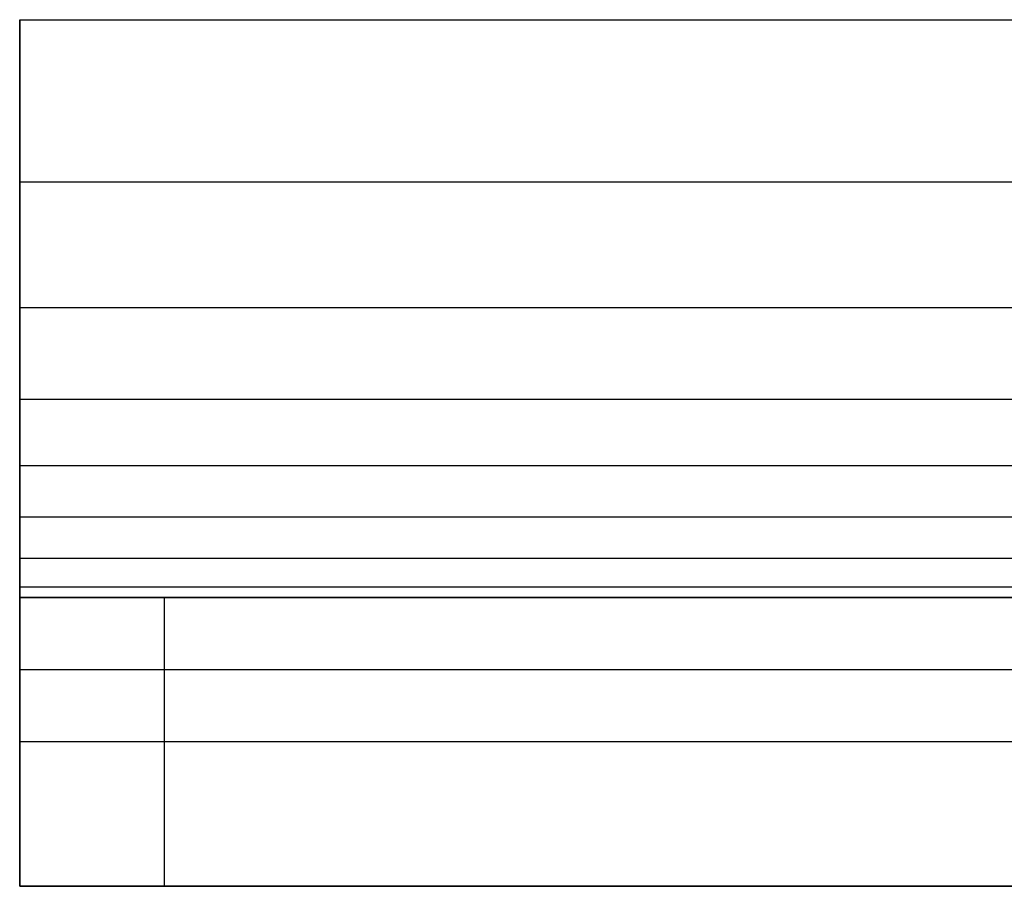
# Model space of a CAD drawing. Header units: millimetres. Extents: x -1444 to -1044, y -6 to 234.
# Tile 1 of 256: x -1444.25 to -1437.43, y 0 to 6. Entities that reach past the tile are written whole.
import ezdxf

# ---------------------------------------------------------------- set-up
doc = ezdxf.new("R2010")
doc.units = ezdxf.units.MM
doc.layers.add('Layer 01', color=7, linetype='Continuous', true_color=0x000000)

msp = doc.modelspace()

# ---------------------------------------------------------------- linework, layer by layer
at = {"layer": 'Layer 01'}
for p, q in [((-1444.2458, 5.4886, 15.9886), (-1444.2458, 0.0114, 10.5114)), ((-1444.2458, 1.5, 14.5), (-1444.2458, 2.9145, 13.0855)), ((-1444.2458, 2, 5), (-1434.8862, 2, 5)), ((-1444.2458, 2, 5.5), (-1444.2458, 0, 5.5)), ((-1444.2458, 1, 1), (-1444.2458, 1, 10)), ((-1244.2458, 1), (-1443.2458, 1)), ((-1444.2458, 0, 5), (-1434.8862, 0, 5))]:
    msp.add_line(p, q, dxfattribs=at)
at = {"layer": 'Layer 01', "extrusion": (0, 1, 0)}
msp.add_arc((1443.2458, 1, 1), 1, 270, 360, dxfattribs=at)
at = {"layer": 'Layer 01'}
for points, degree in [([(-1444.2458, 6, 14), (-1377.5792, 6, 14), (-1310.9125, 6, 14), (-1244.2458, 6, 14)], 3), ([(-1444.2458, 6, 16), (-1444.2458, 0, 16), (-1444.2458, 0, 10)], 2), ([(-1444.2458, 6, 16), (-1444.2458, 6, 15), (-1444.2458, 6, 14)], 2), ([(-1444.2458, 4.8766, 13.9264), (-1344.2458, 4.8766, 13.9264), (-1244.2458, 4.8766, 13.9264)], 2), ([(-1444.2458, 4.0075, 13.7276), (-1344.2458, 4.0075, 13.7276), (-1244.2458, 4.0075, 13.7276)], 2), ([(-1444.2458, 3.3727, 13.4413), (-1344.2458, 3.3727, 13.4413), (-1244.2458, 3.3727, 13.4413)], 2), ([(-1444.2458, 2.9142, 13.0858), (-1344.2458, 2.9142, 13.0858), (-1244.2458, 2.9142, 13.0858)], 2), ([(-1444.2458, 2.5587, 12.6273), (-1344.2458, 2.5587, 12.6273), (-1244.2458, 2.5587, 12.6273)], 2), ([(-1444.2458, 2.2724, 11.9925), (-1344.2458, 2.2724, 11.9925), (-1244.2458, 2.2724, 11.9925)], 2), ([(-1444.2458, 2.0736, 11.1234), (-1344.2458, 2.0736, 11.1234), (-1244.2458, 2.0736, 11.1234)], 2), ([(-1444.2458, 2, 1), (-1444.2458, 2, 5.5), (-1444.2458, 2, 10)], 2), ([(-1444.2458, 2, 10), (-1377.5792, 2, 10), (-1310.9125, 2, 10), (-1244.2458, 2, 10)], 3), ([(-1444.2458, 2, 1), (-1444.2458, 1, 1), (-1444.2458, 0, 1)], 2), ([(-1444.2458, 0, 10), (-1444.2458, 1, 10), (-1444.2458, 2, 10)], 2), ([(-1244.2458, 2), (-1343.7458, 2), (-1443.2458, 2)], 2), ([(-1443.2458, 2), (-1443.2458, 1), (-1443.2458, 0)], 2), ([(-1444.2458, 1.5, 14.5), (-1344.2458, 1.5, 14.5), (-1244.2458, 1.5, 14.5)], 2), ([(-1244.2458, 0, 10), (-1344.2458, 0, 10), (-1444.2458, 0, 10)], 2), ([(-1444.2458, 0, 10), (-1444.2458, 0, 5.5), (-1444.2458, 0, 1)], 2), ([(-1443.2458, 0), (-1343.7458, 0), (-1244.2458, 0)], 2)]:
    msp.add_open_spline(points, degree=degree, dxfattribs=at)
msp.add_open_spline([(-1444.2458, 2, 10), (-1444.2458, 2.0052, 11.6934), (-1444.2458, 2.4127, 12.5838), (-1444.2458, 3.4162, 13.5873), (-1444.2458, 4.3066, 13.9948), (-1444.2458, 6, 14)], degree=3, knots=[-6.764446, -6.764446, -6.764446, -6.764446, -3.382223, -3.382223, 0, 0, 0, 0], dxfattribs=at)
for points in [[(-1443.2458, 2), (-1444.2458, 2), (-1444.2458, 2, 1)], [(-1444.2458, 0, 1), (-1444.2458, 0), (-1443.2458, 0)]]:
    msp.add_rational_spline(points, [1, 0.707106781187, 1], degree=2, dxfattribs=at)

doc.saveas('drawing.dxf')
